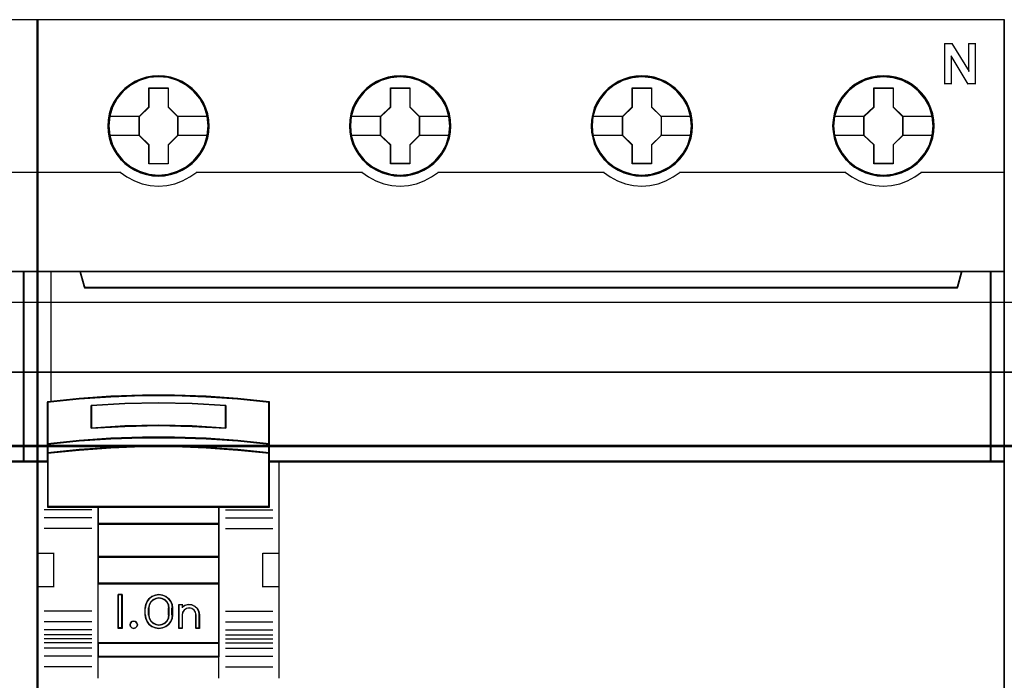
# Model space of a CAD drawing. Header units: millimetres. Extents: x 18084 to 52399, y 38174 to 56392.
# Tile 170 of 250: x 25402 to 25475, y 50946 to 50995. Entities that reach past the tile are written whole.
import ezdxf

# ---------------------------------------------------------------- set-up
doc = ezdxf.new("R2010")
doc.units = ezdxf.units.MM
doc.header["$LTSCALE"] = 100
for name, color, linetype in [('30', 7, 'Continuous'), ('45', 7, 'Continuous'), ('50', 7, 'Continuous')]:
    doc.layers.add(name, color=color, linetype=linetype)

msp = doc.modelspace()

# ---------------------------------------------------------------- linework, layer by layer
for p, q in [((25403.105, 50994.863), (25403.105, 50914.863)), ((25403.105, 50914.863), (25403.105, 50994.863))]:
    msp.add_line(p, q)
at = {"layer": '30', "color": 139}
for points in [[(25598.441, 50968.595), (25163.131, 50968.595), (25598.441, 50968.595)], [(25163.131, 50963.111), (25598.441, 50963.111), (25163.131, 50963.111)]]:
    msp.add_lwpolyline(points, close=True, dxfattribs=at)
at = {"layer": '30', "color": 7}
msp.add_lwpolyline([(25163.131, 50963.044), (25598.441, 50963.044), (25598.441, 50963.23), (25598.441, 50965.432), (25598.441, 50968.595), (25598.257, 50968.595), (25163.315, 50968.595), (25163.131, 50968.595), (25163.131, 50965.432), (25163.131, 50963.23), (25163.131, 50963.044)], close=True, dxfattribs=at)
msp.add_lwpolyline([(25163.131, 50963.044), (25598.441, 50963.044), (25598.441, 50963.23), (25598.441, 50965.432), (25598.441, 50968.595), (25598.257, 50968.595), (25163.315, 50968.595), (25163.131, 50968.595), (25163.131, 50965.432), (25163.131, 50963.23), (25163.131, 50963.044)], close=True, dxfattribs=at)
msp.add_lwpolyline([(25163.131, 50963.044), (25598.441, 50963.044), (25598.441, 50963.23), (25598.441, 50965.432), (25598.441, 50968.595), (25598.257, 50968.595), (25163.315, 50968.595), (25163.131, 50968.595), (25163.131, 50965.432), (25163.131, 50963.23), (25163.131, 50963.044)], close=True, dxfattribs=at)
at = {"layer": '30', "color": 59}
for points in [[(25163.131, 50963.044), (25598.441, 50963.044), (25598.441, 50963.23), (25598.441, 50965.432), (25598.441, 50968.595), (25598.257, 50968.595), (25163.315, 50968.595), (25163.131, 50968.595), (25163.131, 50965.432), (25163.131, 50963.23), (25163.131, 50963.044)], [(25163.163, 50963.076), (25598.406, 50963.076), (25598.406, 50963.26), (25598.406, 50965.436), (25598.406, 50968.563), (25598.222, 50968.563), (25163.347, 50968.563), (25163.163, 50968.563), (25163.163, 50965.436), (25163.163, 50963.26), (25163.163, 50963.076)]]:
    msp.add_lwpolyline(points, close=True, dxfattribs=at)
at = {"layer": '30', "color": 7}
msp.add_lwpolyline([(25598.441, 50963.111), (25163.131, 50963.111)], dxfattribs=at)
msp.add_lwpolyline([(25598.441, 50963.111), (25163.131, 50963.111)], dxfattribs=at)
msp.add_lwpolyline([(25598.441, 50963.111), (25163.131, 50963.111)], dxfattribs=at)
at = {"layer": '30', "color": 59}
msp.add_lwpolyline([(25598.441, 50963.111), (25163.131, 50963.111)], dxfattribs=at)
at = {"layer": '45', "color": 7}
for points in [[(25403.105, 50994.863), (25331.029, 50994.863), (25331.029, 50912.795), (25403.105, 50912.795), (25403.105, 50994.863)], [(25475.182, 50994.863), (25403.105, 50994.863), (25403.105, 50912.795), (25475.182, 50912.795), (25475.182, 50994.863)], [(25415.905, 50986.937), (25415.882, 50987.385), (25415.809, 50987.838), (25415.658, 50988.264), (25415.479, 50988.679), (25415.243, 50989.067), (25414.963, 50989.415), (25414.633, 50989.736), (25414.269, 50990.013), (25413.899, 50990.256), (25413.468, 50990.439), (25413.036, 50990.566), (25412.582, 50990.649), (25412.129, 50990.676), (25411.675, 50990.649), (25411.232, 50990.566), (25410.784, 50990.439), (25410.37, 50990.256), (25409.983, 50990.013), (25409.624, 50989.736), (25409.288, 50989.415), (25409.025, 50989.067), (25408.784, 50988.679), (25408.582, 50988.264), (25408.465, 50987.838), (25408.375, 50987.385), (25408.347, 50986.937), (25408.375, 50986.488), (25408.465, 50986.051), (25408.582, 50985.62), (25408.784, 50985.21), (25409.025, 50984.818), (25409.288, 50984.458), (25409.624, 50984.143), (25409.983, 50983.866), (25410.37, 50983.634), (25410.784, 50983.451), (25411.232, 50983.313), (25411.675, 50983.224), (25412.129, 50983.202), (25412.582, 50983.224), (25413.036, 50983.313), (25413.468, 50983.451), (25413.899, 50983.634), (25414.269, 50983.866), (25414.633, 50984.143), (25414.963, 50984.458), (25415.243, 50984.818), (25415.479, 50985.21), (25415.658, 50985.62), (25415.809, 50986.051), (25415.882, 50986.488), (25415.905, 50986.937)], [(25415.905, 50986.937), (25415.882, 50987.385), (25415.809, 50987.838), (25415.658, 50988.264), (25415.479, 50988.679), (25415.243, 50989.067), (25414.963, 50989.415), (25414.633, 50989.736), (25414.269, 50990.013), (25413.899, 50990.256), (25413.468, 50990.439), (25413.036, 50990.566), (25412.582, 50990.649), (25412.129, 50990.676), (25411.675, 50990.649), (25411.232, 50990.566), (25410.784, 50990.439), (25410.37, 50990.256), (25409.983, 50990.013), (25409.624, 50989.736), (25409.288, 50989.415), (25409.025, 50989.067), (25408.784, 50988.679), (25408.582, 50988.264), (25408.465, 50987.838), (25408.375, 50987.385), (25408.347, 50986.937), (25408.375, 50986.488), (25408.465, 50986.051), (25408.582, 50985.62), (25408.784, 50985.21), (25409.025, 50984.818), (25409.288, 50984.458), (25409.624, 50984.143), (25409.983, 50983.866), (25410.37, 50983.634), (25410.784, 50983.451), (25411.232, 50983.313), (25411.675, 50983.224), (25412.129, 50983.202), (25412.582, 50983.224), (25413.036, 50983.313), (25413.468, 50983.451), (25413.899, 50983.634), (25414.269, 50983.866), (25414.633, 50984.143), (25414.963, 50984.458), (25415.243, 50984.818), (25415.479, 50985.21), (25415.658, 50985.62), (25415.809, 50986.051), (25415.882, 50986.488), (25415.905, 50986.937)], [(25433.921, 50986.937), (25433.893, 50987.385), (25433.826, 50987.838), (25433.669, 50988.264), (25433.49, 50988.679), (25433.254, 50989.072), (25432.974, 50989.415), (25432.644, 50989.736), (25432.279, 50990.013), (25431.909, 50990.256), (25431.478, 50990.439), (25431.052, 50990.566), (25430.593, 50990.649), (25430.139, 50990.676), (25429.685, 50990.649), (25429.242, 50990.566), (25428.794, 50990.439), (25428.385, 50990.256), (25427.993, 50990.013), (25427.634, 50989.736), (25427.303, 50989.415), (25427.04, 50989.072), (25426.793, 50988.679), (25426.597, 50988.264), (25426.474, 50987.838), (25426.384, 50987.385), (25426.356, 50986.937), (25426.384, 50986.488), (25426.474, 50986.051), (25426.597, 50985.625), (25426.793, 50985.21), (25427.04, 50984.818), (25427.303, 50984.458), (25427.634, 50984.143), (25427.993, 50983.866), (25428.385, 50983.634), (25428.794, 50983.451), (25429.242, 50983.313), (25429.685, 50983.224), (25430.139, 50983.202), (25430.593, 50983.224), (25431.052, 50983.313), (25431.478, 50983.451), (25431.909, 50983.634), (25432.279, 50983.866), (25432.644, 50984.143), (25432.974, 50984.458), (25433.254, 50984.818), (25433.49, 50985.21), (25433.669, 50985.625), (25433.826, 50986.051), (25433.893, 50986.488), (25433.921, 50986.937)], [(25433.921, 50986.937), (25433.893, 50987.385), (25433.826, 50987.838), (25433.669, 50988.264), (25433.49, 50988.679), (25433.254, 50989.072), (25432.974, 50989.415), (25432.644, 50989.736), (25432.279, 50990.013), (25431.909, 50990.256), (25431.478, 50990.439), (25431.052, 50990.566), (25430.593, 50990.649), (25430.139, 50990.676), (25429.685, 50990.649), (25429.242, 50990.566), (25428.794, 50990.439), (25428.385, 50990.256), (25427.993, 50990.013), (25427.634, 50989.736), (25427.303, 50989.415), (25427.04, 50989.072), (25426.793, 50988.679), (25426.597, 50988.264), (25426.474, 50987.838), (25426.384, 50987.385), (25426.356, 50986.937), (25426.384, 50986.488), (25426.474, 50986.051), (25426.597, 50985.625), (25426.793, 50985.21), (25427.04, 50984.818), (25427.303, 50984.458), (25427.634, 50984.143), (25427.993, 50983.866), (25428.385, 50983.634), (25428.794, 50983.451), (25429.242, 50983.313), (25429.685, 50983.224), (25430.139, 50983.202), (25430.593, 50983.224), (25431.052, 50983.313), (25431.478, 50983.451), (25431.909, 50983.634), (25432.279, 50983.866), (25432.644, 50984.143), (25432.974, 50984.458), (25433.254, 50984.818), (25433.49, 50985.21), (25433.669, 50985.625), (25433.826, 50986.051), (25433.893, 50986.488), (25433.921, 50986.937)], [(25433.899, 50986.937), (25433.871, 50987.382), (25433.804, 50987.834), (25433.648, 50988.257), (25433.47, 50988.67), (25433.236, 50989.061), (25432.957, 50989.402), (25432.629, 50989.721), (25432.267, 50989.996), (25431.899, 50990.238), (25431.47, 50990.42), (25431.047, 50990.547), (25430.59, 50990.629), (25430.139, 50990.657), (25429.688, 50990.629), (25429.247, 50990.547), (25428.802, 50990.42), (25428.395, 50990.238), (25428.005, 50989.996), (25427.649, 50989.721), (25427.32, 50989.402), (25427.058, 50989.061), (25426.813, 50988.67), (25426.618, 50988.257), (25426.496, 50987.834), (25426.406, 50987.382), (25426.379, 50986.937), (25426.406, 50986.491), (25426.496, 50986.056), (25426.618, 50985.632), (25426.813, 50985.22), (25427.058, 50984.829), (25427.32, 50984.471), (25427.649, 50984.158), (25428.005, 50983.882), (25428.395, 50983.651), (25428.802, 50983.47), (25429.247, 50983.332), (25429.688, 50983.244), (25430.139, 50983.222), (25430.59, 50983.244), (25431.047, 50983.332), (25431.47, 50983.47), (25431.899, 50983.651), (25432.267, 50983.882), (25432.629, 50984.158), (25432.957, 50984.471), (25433.236, 50984.829), (25433.47, 50985.22), (25433.648, 50985.632), (25433.804, 50986.056), (25433.871, 50986.491), (25433.899, 50986.937)], [(25451.93, 50986.937), (25451.908, 50987.385), (25451.835, 50987.838), (25451.678, 50988.264), (25451.499, 50988.679), (25451.264, 50989.072), (25450.984, 50989.415), (25450.659, 50989.736), (25450.295, 50990.013), (25449.919, 50990.256), (25449.494, 50990.439), (25449.062, 50990.566), (25448.609, 50990.649), (25448.155, 50990.676), (25447.701, 50990.649), (25447.258, 50990.566), (25446.81, 50990.439), (25446.396, 50990.256), (25446.009, 50990.013), (25445.651, 50989.736), (25445.315, 50989.415), (25445.051, 50989.072), (25444.805, 50988.679), (25444.609, 50988.264), (25444.491, 50987.838), (25444.402, 50987.385), (25444.368, 50986.937), (25444.402, 50986.488), (25444.491, 50986.051), (25444.609, 50985.625), (25444.805, 50985.21), (25445.051, 50984.818), (25445.315, 50984.458), (25445.651, 50984.143), (25446.009, 50983.866), (25446.396, 50983.634), (25446.81, 50983.451), (25447.258, 50983.313), (25447.701, 50983.224), (25448.155, 50983.202), (25448.609, 50983.224), (25449.062, 50983.313), (25449.494, 50983.451), (25449.919, 50983.634), (25450.295, 50983.866), (25450.659, 50984.143), (25450.984, 50984.458), (25451.264, 50984.818), (25451.499, 50985.21), (25451.678, 50985.625), (25451.835, 50986.051), (25451.908, 50986.488), (25451.93, 50986.937)], [(25451.93, 50986.937), (25451.908, 50987.385), (25451.835, 50987.838), (25451.678, 50988.264), (25451.499, 50988.679), (25451.264, 50989.072), (25450.984, 50989.415), (25450.659, 50989.736), (25450.295, 50990.013), (25449.919, 50990.256), (25449.494, 50990.439), (25449.062, 50990.566), (25448.609, 50990.649), (25448.155, 50990.676), (25447.701, 50990.649), (25447.258, 50990.566), (25446.81, 50990.439), (25446.396, 50990.256), (25446.009, 50990.013), (25445.651, 50989.736), (25445.315, 50989.415), (25445.051, 50989.072), (25444.805, 50988.679), (25444.609, 50988.264), (25444.491, 50987.838), (25444.402, 50987.385), (25444.368, 50986.937), (25444.402, 50986.488), (25444.491, 50986.051), (25444.609, 50985.625), (25444.805, 50985.21), (25445.051, 50984.818), (25445.315, 50984.458), (25445.651, 50984.143), (25446.009, 50983.866), (25446.396, 50983.634), (25446.81, 50983.451), (25447.258, 50983.313), (25447.701, 50983.224), (25448.155, 50983.202), (25448.609, 50983.224), (25449.062, 50983.313), (25449.494, 50983.451), (25449.919, 50983.634), (25450.295, 50983.866), (25450.659, 50984.143), (25450.984, 50984.458), (25451.264, 50984.818), (25451.499, 50985.21), (25451.678, 50985.625), (25451.835, 50986.051), (25451.908, 50986.488), (25451.93, 50986.937)], [(25451.911, 50986.937), (25451.888, 50987.382), (25451.816, 50987.834), (25451.66, 50988.257), (25451.481, 50988.67), (25451.247, 50989.061), (25450.969, 50989.402), (25450.646, 50989.721), (25450.283, 50989.996), (25449.91, 50990.238), (25449.487, 50990.42), (25449.057, 50990.547), (25448.606, 50990.629), (25448.155, 50990.657), (25447.703, 50990.629), (25447.263, 50990.547), (25446.817, 50990.42), (25446.405, 50990.238), (25446.021, 50989.996), (25445.664, 50989.721), (25445.33, 50989.402), (25445.068, 50989.061), (25444.822, 50988.67), (25444.627, 50988.257), (25444.51, 50987.834), (25444.421, 50987.382), (25444.388, 50986.937), (25444.421, 50986.491), (25444.51, 50986.056), (25444.627, 50985.632), (25444.822, 50985.22), (25445.068, 50984.829), (25445.33, 50984.471), (25445.664, 50984.158), (25446.021, 50983.882), (25446.405, 50983.651), (25446.817, 50983.47), (25447.263, 50983.332), (25447.703, 50983.244), (25448.155, 50983.222), (25448.606, 50983.244), (25449.057, 50983.332), (25449.487, 50983.47), (25449.91, 50983.651), (25450.283, 50983.882), (25450.646, 50984.158), (25450.969, 50984.471), (25451.247, 50984.829), (25451.481, 50985.22), (25451.66, 50985.632), (25451.816, 50986.056), (25451.888, 50986.491), (25451.911, 50986.937)], [(25469.942, 50986.943), (25469.914, 50987.391), (25469.847, 50987.845), (25469.69, 50988.271), (25469.511, 50988.686), (25469.275, 50989.079), (25468.995, 50989.422), (25468.664, 50989.743), (25468.3, 50990.02), (25467.93, 50990.263), (25467.499, 50990.446), (25467.073, 50990.573), (25466.613, 50990.656), (25466.16, 50990.684), (25465.706, 50990.656), (25465.263, 50990.573), (25464.815, 50990.446), (25464.406, 50990.263), (25464.013, 50990.02), (25463.655, 50989.743), (25463.324, 50989.422), (25463.061, 50989.079), (25462.814, 50988.686), (25462.618, 50988.271), (25462.495, 50987.845), (25462.405, 50987.391), (25462.377, 50986.943), (25462.405, 50986.495), (25462.495, 50986.057), (25462.618, 50985.631), (25462.814, 50985.216), (25463.061, 50984.823), (25463.324, 50984.463), (25463.655, 50984.148), (25464.013, 50983.871), (25464.406, 50983.639), (25464.815, 50983.456), (25465.263, 50983.318), (25465.706, 50983.229), (25466.16, 50983.207), (25466.613, 50983.229), (25467.073, 50983.318), (25467.499, 50983.456), (25467.93, 50983.639), (25468.3, 50983.871), (25468.664, 50984.148), (25468.995, 50984.463), (25469.275, 50984.823), (25469.511, 50985.216), (25469.69, 50985.631), (25469.847, 50986.057), (25469.914, 50986.495), (25469.942, 50986.943)], [(25469.942, 50986.943), (25469.914, 50987.391), (25469.847, 50987.845), (25469.69, 50988.271), (25469.511, 50988.686), (25469.275, 50989.079), (25468.995, 50989.422), (25468.664, 50989.743), (25468.3, 50990.02), (25467.93, 50990.263), (25467.499, 50990.446), (25467.073, 50990.573), (25466.613, 50990.656), (25466.16, 50990.684), (25465.706, 50990.656), (25465.263, 50990.573), (25464.815, 50990.446), (25464.406, 50990.263), (25464.013, 50990.02), (25463.655, 50989.743), (25463.324, 50989.422), (25463.061, 50989.079), (25462.814, 50988.686), (25462.618, 50988.271), (25462.495, 50987.845), (25462.405, 50987.391), (25462.377, 50986.943), (25462.405, 50986.495), (25462.495, 50986.057), (25462.618, 50985.631), (25462.814, 50985.216), (25463.061, 50984.823), (25463.324, 50984.463), (25463.655, 50984.148), (25464.013, 50983.871), (25464.406, 50983.639), (25464.815, 50983.456), (25465.263, 50983.318), (25465.706, 50983.229), (25466.16, 50983.207), (25466.613, 50983.229), (25467.073, 50983.318), (25467.499, 50983.456), (25467.93, 50983.639), (25468.3, 50983.871), (25468.664, 50984.148), (25468.995, 50984.463), (25469.275, 50984.823), (25469.511, 50985.216), (25469.69, 50985.631), (25469.847, 50986.057), (25469.914, 50986.495), (25469.942, 50986.943)], [(25469.92, 50986.943), (25469.892, 50987.388), (25469.825, 50987.839), (25469.669, 50988.263), (25469.491, 50988.676), (25469.257, 50989.066), (25468.978, 50989.407), (25468.65, 50989.726), (25468.288, 50990.001), (25467.92, 50990.243), (25467.491, 50990.425), (25467.068, 50990.552), (25466.611, 50990.634), (25466.16, 50990.662), (25465.708, 50990.634), (25465.268, 50990.552), (25464.823, 50990.425), (25464.416, 50990.243), (25464.026, 50990.001), (25463.67, 50989.726), (25463.341, 50989.407), (25463.079, 50989.066), (25462.834, 50988.676), (25462.639, 50988.263), (25462.516, 50987.839), (25462.427, 50987.388), (25462.4, 50986.943), (25462.427, 50986.497), (25462.516, 50986.063), (25462.639, 50985.639), (25462.834, 50985.226), (25463.079, 50984.836), (25463.341, 50984.478), (25463.67, 50984.165), (25464.026, 50983.89), (25464.416, 50983.659), (25464.823, 50983.477), (25465.268, 50983.34), (25465.708, 50983.252), (25466.16, 50983.23), (25466.611, 50983.252), (25467.068, 50983.34), (25467.491, 50983.477), (25467.92, 50983.659), (25468.288, 50983.89), (25468.65, 50984.165), (25468.978, 50984.478), (25469.257, 50984.836), (25469.491, 50985.226), (25469.669, 50985.639), (25469.825, 50986.063), (25469.892, 50986.497), (25469.92, 50986.943)], [(25411.415, 50989.776), (25412.858, 50989.776), (25412.858, 50988.356), (25413.577, 50987.652), (25413.577, 50986.232), (25412.858, 50985.517), (25412.858, 50984.108), (25411.415, 50984.108), (25411.415, 50985.517), (25410.68, 50986.232), (25410.68, 50987.652), (25411.415, 50988.356), (25411.415, 50989.776)], [(25411.415, 50989.776), (25412.858, 50989.776), (25412.858, 50989.776), (25412.858, 50988.356), (25412.858, 50988.356), (25413.577, 50987.652), (25413.577, 50987.652), (25413.577, 50986.232), (25413.577, 50986.232), (25412.858, 50985.517), (25412.858, 50985.517), (25412.858, 50984.108), (25412.858, 50984.108), (25411.415, 50984.108), (25411.415, 50984.108), (25411.415, 50985.517), (25411.415, 50985.517), (25410.68, 50986.232), (25410.68, 50986.232), (25410.68, 50987.652), (25410.68, 50987.652), (25411.415, 50988.356), (25411.415, 50988.356), (25411.415, 50989.776), (25411.415, 50989.776)], [(25411.426, 50989.753), (25412.847, 50989.753), (25412.847, 50988.345), (25413.554, 50987.646), (25413.554, 50986.238), (25412.847, 50985.528), (25412.847, 50984.13), (25411.426, 50984.13), (25411.426, 50985.528), (25410.702, 50986.238), (25410.702, 50987.646), (25411.426, 50988.345), (25411.426, 50989.753)], [(25429.431, 50989.776), (25430.869, 50989.776), (25430.869, 50988.356), (25431.588, 50987.658), (25431.588, 50986.233), (25430.869, 50985.518), (25430.869, 50984.115), (25429.431, 50984.115), (25429.431, 50985.518), (25428.689, 50986.233), (25428.689, 50987.658), (25429.431, 50988.356), (25429.431, 50989.776)], [(25429.431, 50989.776), (25430.869, 50989.776), (25430.869, 50989.776), (25430.869, 50988.356), (25430.869, 50988.356), (25431.588, 50987.658), (25431.588, 50987.658), (25431.588, 50986.233), (25431.588, 50986.233), (25430.869, 50985.518), (25430.869, 50985.518), (25430.869, 50984.115), (25430.869, 50984.115), (25429.431, 50984.115), (25429.431, 50984.115), (25429.431, 50985.518), (25429.431, 50985.518), (25428.689, 50986.233), (25428.689, 50986.233), (25428.689, 50987.658), (25428.689, 50987.658), (25429.431, 50988.356), (25429.431, 50988.356), (25429.431, 50989.776), (25429.431, 50989.776)], [(25429.442, 50989.753), (25430.858, 50989.753), (25430.858, 50988.345), (25431.566, 50987.651), (25431.566, 50986.237), (25430.858, 50985.527), (25430.858, 50984.135), (25429.442, 50984.135), (25429.442, 50985.527), (25428.711, 50986.237), (25428.711, 50987.651), (25429.442, 50988.345), (25429.442, 50989.753)], [(25447.441, 50989.776), (25448.884, 50989.776), (25448.884, 50988.356), (25449.603, 50987.658), (25449.603, 50986.233), (25448.884, 50985.518), (25448.884, 50984.115), (25447.441, 50984.115), (25447.441, 50985.518), (25446.706, 50986.233), (25446.706, 50987.658), (25447.441, 50988.356), (25447.441, 50989.776)], [(25447.441, 50989.776), (25448.884, 50989.776), (25448.884, 50989.776), (25448.884, 50988.356), (25448.884, 50988.356), (25449.603, 50987.658), (25449.603, 50987.658), (25449.603, 50986.233), (25449.603, 50986.233), (25448.884, 50985.518), (25448.884, 50985.518), (25448.884, 50984.115), (25448.884, 50984.115), (25447.441, 50984.115), (25447.441, 50984.115), (25447.441, 50985.518), (25447.441, 50985.518), (25446.706, 50986.233), (25446.706, 50986.233), (25446.706, 50987.658), (25446.706, 50987.658), (25447.441, 50988.356), (25447.441, 50988.356), (25447.441, 50989.776), (25447.441, 50989.776)], [(25447.453, 50989.753), (25448.875, 50989.753), (25448.875, 50988.345), (25449.583, 50987.651), (25449.583, 50986.237), (25448.875, 50985.527), (25448.875, 50984.135), (25447.453, 50984.135), (25447.453, 50985.527), (25446.728, 50986.237), (25446.728, 50987.651), (25447.453, 50988.345), (25447.453, 50989.753)], [(25465.452, 50989.781), (25466.89, 50989.781), (25466.89, 50988.361), (25467.609, 50987.663), (25467.609, 50986.238), (25466.89, 50985.523), (25466.89, 50984.12), (25465.452, 50984.12), (25465.452, 50985.523), (25464.71, 50986.238), (25464.71, 50987.663), (25465.452, 50988.361), (25465.452, 50989.781)], [(25465.452, 50989.781), (25466.89, 50989.781), (25466.89, 50989.781), (25466.89, 50988.361), (25466.89, 50988.361), (25467.609, 50987.663), (25467.609, 50987.663), (25467.609, 50986.238), (25467.609, 50986.238), (25466.89, 50985.523), (25466.89, 50985.523), (25466.89, 50984.12), (25466.89, 50984.12), (25465.452, 50984.12), (25465.452, 50984.12), (25465.452, 50985.523), (25465.452, 50985.523), (25464.71, 50986.238), (25464.71, 50986.238), (25464.71, 50987.663), (25464.71, 50987.663), (25465.452, 50988.361), (25465.452, 50988.361), (25465.452, 50989.781), (25465.452, 50989.781)], [(25465.463, 50989.758), (25466.879, 50989.758), (25466.879, 50988.35), (25467.587, 50987.656), (25467.587, 50986.242), (25466.879, 50985.532), (25466.879, 50984.14), (25465.463, 50984.14), (25465.463, 50985.532), (25464.732, 50986.242), (25464.732, 50987.656), (25465.463, 50988.35), (25465.463, 50989.758)], [(25399.607, 50974.904), (25334.528, 50974.904), (25334.205, 50976.09), (25331.029, 50976.09), (25331.029, 50961.911), (25331.775, 50961.911), (25331.775, 50962.54), (25331.775, 50963.213), (25331.775, 50966.358), (25334.133, 50966.595), (25336.49, 50966.761), (25338.853, 50966.844), (25341.221, 50966.844), (25343.584, 50966.761), (25345.941, 50966.595), (25348.298, 50966.358), (25348.298, 50963.213), (25348.298, 50962.54), (25348.298, 50961.911), (25349.045, 50961.911), (25402.109, 50961.911), (25402.109, 50976.09), (25399.93, 50976.09), (25399.607, 50974.904)], [(25402.062, 50976.09), (25402.062, 50961.911), (25403.105, 50961.911), (25403.105, 50976.09), (25402.062, 50976.09)], [(25471.683, 50974.904), (25406.605, 50974.904), (25406.282, 50976.09), (25403.105, 50976.09), (25403.105, 50961.911), (25403.852, 50961.911), (25403.852, 50962.54), (25403.852, 50963.213), (25403.852, 50966.358), (25406.209, 50966.595), (25408.566, 50966.761), (25410.929, 50966.844), (25413.298, 50966.844), (25415.66, 50966.761), (25418.018, 50966.595), (25420.375, 50966.358), (25420.375, 50963.213), (25420.375, 50962.54), (25420.375, 50961.911), (25421.122, 50961.911), (25474.185, 50961.911), (25474.185, 50976.09), (25472.006, 50976.09), (25471.683, 50974.904)], [(25406.603, 50974.864), (25471.686, 50974.864), (25472.009, 50976.09), (25406.28, 50976.09), (25406.603, 50974.864)], [(25474.138, 50976.09), (25474.138, 50961.911), (25475.182, 50961.911), (25475.182, 50976.09), (25474.138, 50976.09)], [(25414.645, 50964.548), (25417.157, 50964.412), (25417.157, 50966.11), (25414.645, 50966.246), (25412.122, 50966.291), (25409.616, 50966.246), (25407.105, 50966.11), (25407.105, 50964.412), (25409.616, 50964.548), (25412.122, 50964.604), (25414.645, 50964.548)], [(25418.049, 50963.492), (25415.687, 50963.663), (25413.319, 50963.738), (25410.945, 50963.738), (25408.577, 50963.663), (25406.215, 50963.492), (25403.853, 50963.235), (25403.853, 50962.539), (25406.215, 50962.784), (25408.577, 50962.956), (25410.945, 50963.041), (25413.319, 50963.041), (25415.687, 50962.956), (25418.049, 50962.784), (25420.411, 50962.539), (25420.411, 50963.235), (25418.049, 50963.492)], [(25418.033, 50963.48), (25415.676, 50963.646), (25413.314, 50963.718), (25410.947, 50963.718), (25408.585, 50963.646), (25406.229, 50963.48), (25403.873, 50963.232), (25403.873, 50962.559), (25406.229, 50962.796), (25408.585, 50962.962), (25410.947, 50963.044), (25413.314, 50963.044), (25415.676, 50962.962), (25418.033, 50962.796), (25420.389, 50962.559), (25420.389, 50963.232), (25418.033, 50963.48)], [(25418.033, 50963.48), (25415.676, 50963.646), (25413.314, 50963.718), (25410.947, 50963.718), (25408.585, 50963.646), (25406.229, 50963.48), (25403.873, 50963.232), (25403.873, 50962.559), (25406.229, 50962.796), (25408.585, 50962.962), (25410.947, 50963.044), (25413.314, 50963.044), (25415.676, 50962.962), (25418.033, 50962.796), (25420.389, 50962.559), (25420.389, 50963.232), (25418.033, 50963.48)], [(25407.617, 50958.529), (25416.647, 50958.529), (25420.411, 50958.529), (25420.411, 50961.945), (25420.411, 50962.579), (25418.049, 50962.818), (25415.687, 50962.984), (25413.319, 50963.068), (25410.945, 50963.068), (25408.577, 50962.984), (25406.215, 50962.818), (25403.853, 50962.579), (25403.853, 50961.945), (25403.853, 50958.529), (25407.617, 50958.529)], [(25407.627, 50958.549), (25416.634, 50958.549), (25420.389, 50958.549), (25420.389, 50961.933), (25420.389, 50962.561), (25418.033, 50962.798), (25415.676, 50962.963), (25413.314, 50963.045), (25410.947, 50963.045), (25408.585, 50962.963), (25406.229, 50962.798), (25403.873, 50962.561), (25403.873, 50961.933), (25403.873, 50958.549), (25407.627, 50958.549)], [(25416.657, 50958.574), (25407.604, 50958.574), (25407.604, 50957.263), (25416.657, 50957.263), (25416.657, 50958.574)], [(25416.635, 50958.551), (25407.627, 50958.551), (25407.627, 50957.286), (25416.635, 50957.286), (25416.635, 50958.551)], [(25416.657, 50957.308), (25407.604, 50957.308), (25407.604, 50954.794), (25416.657, 50954.794), (25416.657, 50957.308)], [(25416.635, 50957.288), (25407.627, 50957.288), (25407.627, 50954.817), (25416.635, 50954.817), (25416.635, 50957.288)], [(25416.657, 50954.839), (25407.604, 50954.839), (25407.604, 50952.819), (25416.657, 50952.819), (25416.657, 50954.839)], [(25416.635, 50954.817), (25407.627, 50954.817), (25407.627, 50952.841), (25416.635, 50952.841), (25416.635, 50954.817)], [(25407.604, 50948.375), (25416.657, 50948.375), (25416.657, 50952.866), (25407.604, 50952.866), (25407.604, 50948.375)], [(25409.428, 50952.003), (25409.428, 50949.486), (25409.132, 50949.486), (25409.132, 50952.003), (25409.428, 50952.003)], [(25411.274, 50951.498), (25411.445, 50951.711), (25411.644, 50951.874), (25411.9, 50951.969), (25412.157, 50952.003), (25412.424, 50951.969), (25412.669, 50951.874), (25412.88, 50951.711), (25413.051, 50951.498), (25413.147, 50951.257), (25413.182, 50950.994), (25413.182, 50950.495), (25413.147, 50950.232), (25413.051, 50949.991), (25412.88, 50949.778), (25412.669, 50949.621), (25412.424, 50949.52), (25412.157, 50949.486), (25411.9, 50949.52), (25411.644, 50949.621), (25411.445, 50949.778), (25411.274, 50949.991), (25411.177, 50950.232), (25411.137, 50950.495), (25411.137, 50950.994), (25411.177, 50951.257), (25411.274, 50951.498)], [(25411.536, 50951.451), (25411.426, 50951.237), (25411.381, 50950.995), (25411.381, 50950.494), (25411.426, 50950.258), (25411.536, 50950.05), (25411.708, 50949.881), (25411.92, 50949.774), (25412.156, 50949.735), (25412.403, 50949.774), (25412.615, 50949.881), (25412.787, 50950.05), (25412.896, 50950.258), (25412.931, 50950.494), (25412.931, 50950.995), (25412.896, 50951.237), (25412.787, 50951.451), (25412.615, 50951.619), (25412.403, 50951.721), (25412.156, 50951.754), (25411.92, 50951.721), (25411.708, 50951.619), (25411.536, 50951.451)], [(25413.641, 50949.486), (25413.641, 50951.258), (25413.9, 50951.258), (25413.9, 50951.072), (25414.106, 50951.207), (25414.353, 50951.258), (25414.612, 50951.241), (25414.836, 50951.134), (25415.031, 50950.965), (25415.146, 50950.75), (25415.192, 50950.502), (25415.192, 50949.486), (25414.933, 50949.486), (25414.933, 50950.502), (25414.887, 50950.7), (25414.784, 50950.858), (25414.612, 50950.976), (25414.416, 50951.004), (25414.21, 50950.976), (25414.049, 50950.858), (25413.934, 50950.7), (25413.9, 50950.502), (25413.9, 50949.486), (25413.641, 50949.486)], [(25410.523, 50949.889), (25410.553, 50949.757), (25410.523, 50949.619), (25410.419, 50949.522), (25410.279, 50949.486), (25410.145, 50949.522), (25410.054, 50949.619), (25410.012, 50949.757), (25410.054, 50949.889), (25410.145, 50949.991), (25410.279, 50950.027), (25410.419, 50949.991), (25410.523, 50949.889)], [(25416.657, 50948.422), (25407.604, 50948.422), (25407.604, 50947.38), (25416.657, 50947.38), (25416.657, 50948.422)], [(25416.635, 50948.4), (25407.627, 50948.4), (25407.627, 50947.402), (25416.635, 50947.402), (25416.635, 50948.4)]]:
    msp.add_lwpolyline(points, close=True, dxfattribs=at)
at = {"layer": '45', "color": 139}
for points in [[(25403.105, 50994.863), (25331.029, 50994.863), (25331.029, 50912.795), (25403.105, 50912.795), (25403.105, 50994.863)], [(25475.182, 50994.863), (25403.105, 50994.863), (25403.105, 50912.795), (25475.182, 50912.795), (25475.182, 50994.863)], [(25415.837, 50986.943), (25415.765, 50987.663), (25415.557, 50988.343), (25415.21, 50988.98), (25414.75, 50989.533), (25414.19, 50989.987), (25413.546, 50990.325), (25412.851, 50990.541), (25412.128, 50990.607), (25411.405, 50990.541), (25410.716, 50990.325), (25410.072, 50989.987), (25409.506, 50989.533), (25409.046, 50988.98), (25408.704, 50988.343), (25408.491, 50987.663), (25408.424, 50986.943), (25408.491, 50986.229), (25408.704, 50985.537), (25409.046, 50984.912), (25409.506, 50984.353), (25410.072, 50983.899), (25410.716, 50983.561), (25411.405, 50983.351), (25412.128, 50983.279), (25412.851, 50983.351), (25413.546, 50983.561), (25414.19, 50983.899), (25414.75, 50984.353), (25415.21, 50984.912), (25415.557, 50985.537), (25415.765, 50986.229), (25415.837, 50986.943)], [(25433.849, 50986.936), (25433.776, 50987.655), (25433.569, 50988.341), (25433.227, 50988.972), (25432.762, 50989.531), (25432.201, 50989.985), (25431.562, 50990.323), (25430.862, 50990.533), (25430.139, 50990.6), (25429.416, 50990.533), (25428.721, 50990.323), (25428.082, 50989.985), (25427.521, 50989.531), (25427.056, 50988.972), (25426.709, 50988.341), (25426.501, 50987.655), (25426.428, 50986.936), (25426.501, 50986.222), (25426.709, 50985.535), (25427.056, 50984.904), (25427.521, 50984.351), (25428.082, 50983.897), (25428.721, 50983.56), (25429.416, 50983.344), (25430.139, 50983.272), (25430.862, 50983.344), (25431.562, 50983.56), (25432.201, 50983.897), (25432.762, 50984.351), (25433.227, 50984.904), (25433.569, 50985.535), (25433.776, 50986.222), (25433.849, 50986.936)], [(25433.849, 50986.943), (25433.771, 50987.663), (25433.563, 50988.343), (25433.221, 50988.98), (25432.762, 50989.533), (25432.201, 50989.987), (25431.557, 50990.325), (25430.856, 50990.541), (25430.138, 50990.607), (25429.415, 50990.541), (25428.72, 50990.325), (25428.081, 50989.987), (25427.515, 50989.533), (25427.055, 50988.98), (25426.714, 50988.343), (25426.501, 50987.663), (25426.433, 50986.943), (25426.501, 50986.229), (25426.714, 50985.537), (25427.055, 50984.912), (25427.515, 50984.353), (25428.081, 50983.899), (25428.72, 50983.561), (25429.415, 50983.351), (25430.138, 50983.279), (25430.856, 50983.351), (25431.557, 50983.561), (25432.201, 50983.899), (25432.762, 50984.353), (25433.221, 50984.912), (25433.563, 50985.537), (25433.771, 50986.229), (25433.849, 50986.943)], [(25451.858, 50986.936), (25451.785, 50987.655), (25451.578, 50988.341), (25451.231, 50988.972), (25450.766, 50989.531), (25450.211, 50989.985), (25449.567, 50990.323), (25448.872, 50990.533), (25448.149, 50990.6), (25447.426, 50990.533), (25446.726, 50990.323), (25446.093, 50989.985), (25445.527, 50989.531), (25445.062, 50988.972), (25444.72, 50988.341), (25444.513, 50987.655), (25444.44, 50986.936), (25444.513, 50986.222), (25444.72, 50985.535), (25445.062, 50984.904), (25445.527, 50984.351), (25446.093, 50983.897), (25446.726, 50983.56), (25447.426, 50983.344), (25448.149, 50983.272), (25448.872, 50983.344), (25449.567, 50983.56), (25450.211, 50983.897), (25450.766, 50984.351), (25451.231, 50984.904), (25451.578, 50985.535), (25451.785, 50986.222), (25451.858, 50986.936)], [(25451.853, 50986.943), (25451.781, 50987.663), (25451.573, 50988.343), (25451.231, 50988.98), (25450.772, 50989.533), (25450.206, 50989.987), (25449.567, 50990.325), (25448.866, 50990.541), (25448.144, 50990.607), (25447.421, 50990.541), (25446.731, 50990.325), (25446.087, 50989.987), (25445.527, 50989.533), (25445.067, 50988.98), (25444.725, 50988.343), (25444.512, 50987.663), (25444.445, 50986.943), (25444.512, 50986.229), (25444.725, 50985.537), (25445.067, 50984.912), (25445.527, 50984.353), (25446.087, 50983.899), (25446.731, 50983.561), (25447.421, 50983.351), (25448.144, 50983.279), (25448.866, 50983.351), (25449.567, 50983.561), (25450.206, 50983.899), (25450.772, 50984.353), (25451.231, 50984.912), (25451.573, 50985.537), (25451.781, 50986.229), (25451.853, 50986.943)], [(25469.865, 50986.943), (25469.792, 50987.663), (25469.585, 50988.343), (25469.243, 50988.98), (25468.783, 50989.533), (25468.217, 50989.987), (25467.572, 50990.325), (25466.877, 50990.541), (25466.154, 50990.607), (25465.431, 50990.541), (25464.742, 50990.325), (25464.097, 50989.987), (25463.537, 50989.533), (25463.077, 50988.98), (25462.729, 50988.343), (25462.516, 50987.663), (25462.449, 50986.943), (25462.516, 50986.229), (25462.729, 50985.537), (25463.077, 50984.912), (25463.537, 50984.353), (25464.097, 50983.899), (25464.742, 50983.561), (25465.431, 50983.351), (25466.154, 50983.279), (25466.877, 50983.351), (25467.572, 50983.561), (25468.217, 50983.899), (25468.783, 50984.353), (25469.243, 50984.912), (25469.585, 50985.537), (25469.792, 50986.229), (25469.865, 50986.943)], [(25469.865, 50986.936), (25469.792, 50987.655), (25469.585, 50988.341), (25469.243, 50988.972), (25468.778, 50989.531), (25468.223, 50989.985), (25467.578, 50990.323), (25466.877, 50990.533), (25466.16, 50990.6), (25465.437, 50990.533), (25464.736, 50990.323), (25464.103, 50989.985), (25463.537, 50989.531), (25463.071, 50988.972), (25462.729, 50988.341), (25462.522, 50987.655), (25462.449, 50986.936), (25462.522, 50986.222), (25462.729, 50985.535), (25463.071, 50984.904), (25463.537, 50984.351), (25464.103, 50983.897), (25464.736, 50983.56), (25465.437, 50983.344), (25466.16, 50983.272), (25466.877, 50983.344), (25467.578, 50983.56), (25468.223, 50983.897), (25468.778, 50984.351), (25469.243, 50984.904), (25469.585, 50985.535), (25469.792, 50986.222), (25469.865, 50986.936)], [(25410.553, 50949.757), (25410.523, 50949.889), (25410.419, 50949.991), (25410.279, 50950.027), (25410.145, 50949.991), (25410.054, 50949.889), (25410.012, 50949.757), (25410.054, 50949.619), (25410.145, 50949.522), (25410.279, 50949.486), (25410.419, 50949.522), (25410.523, 50949.619), (25410.553, 50949.757)]]:
    msp.add_lwpolyline(points, close=True, dxfattribs=at)
at = {"layer": '45', "color": 59}
for points in [[(25403.083, 50994.84), (25331.051, 50994.84), (25331.051, 50912.818), (25403.083, 50912.818), (25403.083, 50994.84)], [(25475.159, 50994.84), (25403.127, 50994.84), (25403.127, 50912.818), (25475.159, 50912.818), (25475.159, 50994.84)], [(25415.882, 50986.937), (25415.86, 50987.382), (25415.787, 50987.834), (25415.637, 50988.257), (25415.459, 50988.67), (25415.225, 50989.055), (25414.946, 50989.402), (25414.618, 50989.721), (25414.255, 50989.996), (25413.888, 50990.238), (25413.459, 50990.42), (25413.03, 50990.547), (25412.579, 50990.629), (25412.127, 50990.657), (25411.676, 50990.629), (25411.236, 50990.547), (25410.79, 50990.42), (25410.378, 50990.238), (25409.994, 50989.996), (25409.637, 50989.721), (25409.303, 50989.402), (25409.041, 50989.055), (25408.801, 50988.67), (25408.601, 50988.257), (25408.484, 50987.834), (25408.395, 50987.382), (25408.367, 50986.937), (25408.395, 50986.491), (25408.484, 50986.056), (25408.601, 50985.627), (25408.801, 50985.22), (25409.041, 50984.829), (25409.303, 50984.471), (25409.637, 50984.158), (25409.994, 50983.882), (25410.378, 50983.651), (25410.79, 50983.47), (25411.236, 50983.332), (25411.676, 50983.244), (25412.127, 50983.222), (25412.579, 50983.244), (25413.03, 50983.332), (25413.459, 50983.47), (25413.888, 50983.651), (25414.255, 50983.882), (25414.618, 50984.158), (25414.946, 50984.471), (25415.225, 50984.829), (25415.459, 50985.22), (25415.637, 50985.627), (25415.787, 50986.056), (25415.86, 50986.491), (25415.882, 50986.937)], [(25402.084, 50976.07), (25402.084, 50961.933), (25403.083, 50961.933), (25403.083, 50976.07), (25402.084, 50976.07)], [(25406.603, 50974.864), (25471.686, 50974.864), (25472.009, 50976.09), (25406.28, 50976.09), (25406.603, 50974.864)], [(25474.161, 50976.07), (25474.161, 50961.933), (25475.159, 50961.933), (25475.159, 50976.07), (25474.161, 50976.07)], [(25415.687, 50963.627), (25418.049, 50963.46), (25420.411, 50963.209), (25420.411, 50966.384), (25418.049, 50966.623), (25415.687, 50966.791), (25413.319, 50966.874), (25410.945, 50966.874), (25408.577, 50966.791), (25406.215, 50966.623), (25403.853, 50966.384), (25403.853, 50963.209), (25406.215, 50963.46), (25408.577, 50963.627), (25410.945, 50963.699), (25413.319, 50963.699), (25415.687, 50963.627)], [(25415.676, 50963.644), (25418.033, 50963.479), (25420.389, 50963.231), (25420.389, 50966.368), (25418.033, 50966.604), (25415.676, 50966.769), (25413.314, 50966.852), (25410.947, 50966.852), (25408.585, 50966.769), (25406.229, 50966.604), (25403.873, 50966.368), (25403.873, 50963.231), (25406.229, 50963.479), (25408.585, 50963.644), (25410.947, 50963.715), (25413.314, 50963.715), (25415.676, 50963.644)], [(25417.157, 50966.11), (25417.157, 50964.412), (25414.645, 50964.548), (25412.122, 50964.604), (25409.616, 50964.548), (25407.105, 50964.412), (25407.105, 50966.11), (25409.616, 50966.246), (25412.122, 50966.291), (25414.645, 50966.246), (25417.157, 50966.11)], [(25414.645, 50964.548), (25417.157, 50964.412), (25417.157, 50966.11), (25414.645, 50966.246), (25412.122, 50966.291), (25409.616, 50966.246), (25407.105, 50966.11), (25407.105, 50964.412), (25409.616, 50964.548), (25412.122, 50964.604), (25414.645, 50964.548)], [(25414.635, 50964.567), (25417.137, 50964.435), (25417.137, 50966.092), (25414.635, 50966.225), (25412.122, 50966.269), (25409.626, 50966.225), (25407.125, 50966.092), (25407.125, 50964.435), (25409.626, 50964.567), (25412.122, 50964.622), (25414.635, 50964.567)], [(25414.635, 50964.567), (25417.137, 50964.435), (25417.137, 50966.092), (25414.635, 50966.225), (25412.122, 50966.269), (25409.626, 50966.225), (25407.125, 50966.092), (25407.125, 50964.435), (25409.626, 50964.567), (25412.122, 50964.622), (25414.635, 50964.567)], [(25418.049, 50963.492), (25415.687, 50963.663), (25413.319, 50963.738), (25410.945, 50963.738), (25408.577, 50963.663), (25406.215, 50963.492), (25403.853, 50963.235), (25403.853, 50962.539), (25406.215, 50962.784), (25408.577, 50962.956), (25410.945, 50963.041), (25413.319, 50963.041), (25415.687, 50962.956), (25418.049, 50962.784), (25420.411, 50962.539), (25420.411, 50963.235), (25418.049, 50963.492)], [(25407.617, 50958.529), (25416.647, 50958.529), (25420.411, 50958.529), (25420.411, 50961.945), (25420.411, 50962.579), (25418.049, 50962.818), (25415.687, 50962.984), (25413.319, 50963.068), (25410.945, 50963.068), (25408.577, 50962.984), (25406.215, 50962.818), (25403.853, 50962.579), (25403.853, 50961.945), (25403.853, 50958.529), (25407.617, 50958.529)], [(25407.627, 50958.549), (25416.634, 50958.549), (25420.389, 50958.549), (25420.389, 50961.933), (25420.389, 50962.561), (25418.033, 50962.798), (25415.676, 50962.963), (25413.314, 50963.045), (25410.947, 50963.045), (25408.585, 50962.963), (25406.229, 50962.798), (25403.873, 50962.561), (25403.873, 50961.933), (25403.873, 50958.549), (25407.627, 50958.549)], [(25416.657, 50958.574), (25407.604, 50958.574), (25407.604, 50957.263), (25416.657, 50957.263), (25416.657, 50958.574)], [(25416.635, 50958.551), (25407.627, 50958.551), (25407.627, 50957.286), (25416.635, 50957.286), (25416.635, 50958.551)], [(25416.657, 50957.308), (25407.604, 50957.308), (25407.604, 50954.794), (25416.657, 50954.794), (25416.657, 50957.308)], [(25416.635, 50957.288), (25407.627, 50957.288), (25407.627, 50954.817), (25416.635, 50954.817), (25416.635, 50957.288)], [(25416.657, 50954.839), (25407.604, 50954.839), (25407.604, 50952.819), (25416.657, 50952.819), (25416.657, 50954.839)], [(25416.635, 50954.817), (25407.627, 50954.817), (25407.627, 50952.841), (25416.635, 50952.841), (25416.635, 50954.817)], [(25407.604, 50948.375), (25416.657, 50948.375), (25416.657, 50952.866), (25407.604, 50952.866), (25407.604, 50948.375)], [(25409.428, 50952.003), (25409.428, 50949.486), (25409.132, 50949.486), (25409.132, 50952.003), (25409.428, 50952.003)], [(25411.274, 50951.498), (25411.445, 50951.711), (25411.644, 50951.874), (25411.9, 50951.969), (25412.157, 50952.003), (25412.424, 50951.969), (25412.669, 50951.874), (25412.88, 50951.711), (25413.051, 50951.498), (25413.147, 50951.257), (25413.182, 50950.994), (25413.182, 50950.495), (25413.147, 50950.232), (25413.051, 50949.991), (25412.88, 50949.778), (25412.669, 50949.621), (25412.424, 50949.52), (25412.157, 50949.486), (25411.9, 50949.52), (25411.644, 50949.621), (25411.445, 50949.778), (25411.274, 50949.991), (25411.177, 50950.232), (25411.137, 50950.495), (25411.137, 50950.994), (25411.177, 50951.257), (25411.274, 50951.498)], [(25411.536, 50951.451), (25411.426, 50951.237), (25411.381, 50950.995), (25411.381, 50950.494), (25411.426, 50950.258), (25411.536, 50950.05), (25411.708, 50949.881), (25411.92, 50949.774), (25412.156, 50949.735), (25412.403, 50949.774), (25412.615, 50949.881), (25412.787, 50950.05), (25412.896, 50950.258), (25412.931, 50950.494), (25412.931, 50950.995), (25412.896, 50951.237), (25412.787, 50951.451), (25412.615, 50951.619), (25412.403, 50951.721), (25412.156, 50951.754), (25411.92, 50951.721), (25411.708, 50951.619), (25411.536, 50951.451)], [(25411.553, 50951.435), (25411.447, 50951.225), (25411.403, 50950.988), (25411.403, 50950.498), (25411.447, 50950.267), (25411.553, 50950.063), (25411.721, 50949.898), (25411.927, 50949.793), (25412.156, 50949.754), (25412.395, 50949.793), (25412.602, 50949.898), (25412.769, 50950.063), (25412.875, 50950.267), (25412.908, 50950.498), (25412.908, 50950.988), (25412.875, 50951.225), (25412.769, 50951.435), (25412.602, 50951.6), (25412.395, 50951.699), (25412.156, 50951.732), (25411.927, 50951.699), (25411.721, 50951.6), (25411.553, 50951.435)], [(25413.641, 50949.486), (25413.641, 50951.258), (25413.9, 50951.258), (25413.9, 50951.072), (25414.106, 50951.207), (25414.353, 50951.258), (25414.612, 50951.241), (25414.836, 50951.134), (25415.031, 50950.965), (25415.146, 50950.75), (25415.192, 50950.502), (25415.192, 50949.486), (25414.933, 50949.486), (25414.933, 50950.502), (25414.887, 50950.7), (25414.784, 50950.858), (25414.612, 50950.976), (25414.416, 50951.004), (25414.21, 50950.976), (25414.049, 50950.858), (25413.934, 50950.7), (25413.9, 50950.502), (25413.9, 50949.486), (25413.641, 50949.486)], [(25410.523, 50949.889), (25410.553, 50949.757), (25410.523, 50949.619), (25410.419, 50949.522), (25410.279, 50949.486), (25410.145, 50949.522), (25410.054, 50949.619), (25410.012, 50949.757), (25410.054, 50949.889), (25410.145, 50949.991), (25410.279, 50950.027), (25410.419, 50949.991), (25410.523, 50949.889)], [(25416.657, 50948.422), (25407.604, 50948.422), (25407.604, 50947.38), (25416.657, 50947.38), (25416.657, 50948.422)], [(25416.635, 50948.4), (25407.627, 50948.4), (25407.627, 50947.402), (25416.635, 50947.402), (25416.635, 50948.4)]]:
    msp.add_lwpolyline(points, close=True, dxfattribs=at)
at = {"layer": '45', "color": 139}
for points in [[(25470.702, 50993.081), (25471.301, 50993.081)], [(25470.702, 50993.081), (25470.702, 50990.066)], [(25471.254, 50993.081), (25472.548, 50990.994)], [(25472.501, 50993.081), (25473.043, 50993.081)], [(25472.501, 50993.081), (25472.501, 50990.994)], [(25472.998, 50993.081), (25472.998, 50990.066)], [(25471.199, 50992.158), (25471.199, 50990.066)], [(25472.481, 50990.066), (25471.199, 50992.158)], [(25470.702, 50990.111), (25471.244, 50990.111)], [(25472.436, 50990.111), (25473.043, 50990.111)], [(25396.884, 50983.5), (25403.105, 50983.5)], [(25403.105, 50983.5), (25409.328, 50983.5)], [(25409.281, 50983.5), (25409.781, 50983.144), (25410.331, 50982.856), (25410.91, 50982.638), (25411.516, 50982.511), (25412.122, 50982.465), (25412.746, 50982.511), (25413.352, 50982.638), (25413.93, 50982.856), (25414.475, 50983.144), (25414.98, 50983.5)], [(25414.933, 50983.5), (25427.333, 50983.5)], [(25427.285, 50983.5), (25427.791, 50983.144), (25428.335, 50982.856), (25428.914, 50982.638), (25429.526, 50982.511), (25430.132, 50982.465), (25430.755, 50982.511), (25431.361, 50982.638), (25431.94, 50982.856), (25432.484, 50983.144), (25432.99, 50983.5)], [(25432.945, 50983.5), (25445.342, 50983.5)], [(25445.297, 50983.5), (25445.802, 50983.144), (25446.347, 50982.856), (25446.925, 50982.638), (25447.532, 50982.511), (25448.144, 50982.465), (25448.761, 50982.511), (25449.362, 50982.638), (25449.951, 50982.856), (25450.496, 50983.144), (25451.001, 50983.5)], [(25450.954, 50983.5), (25463.354, 50983.5)], [(25463.306, 50983.5), (25463.812, 50983.144), (25464.356, 50982.856), (25464.935, 50982.638), (25465.541, 50982.511), (25466.153, 50982.465), (25466.771, 50982.511), (25467.372, 50982.638), (25467.955, 50982.856), (25468.506, 50983.144), (25469.005, 50983.5)], [(25468.961, 50983.5), (25475.182, 50983.5)], [(25331.029, 50976.09), (25403.105, 50976.09)], [(25402.062, 50961.911), (25402.062, 50976.09)], [(25403.105, 50976.09), (25475.182, 50976.09)], [(25406.28, 50976.09), (25406.648, 50974.864)], [(25472.009, 50976.09), (25471.639, 50974.864)], [(25474.138, 50961.911), (25474.138, 50976.09)], [(25406.603, 50974.909), (25471.686, 50974.909)], [(25420.411, 50966.343), (25418.049, 50966.603), (25415.687, 50966.784), (25413.319, 50966.874), (25410.945, 50966.874), (25408.577, 50966.784), (25406.215, 50966.603), (25403.853, 50966.343)], [(25403.853, 50966.39), (25403.853, 50958.529)], [(25417.157, 50966.068), (25414.645, 50966.235), (25412.122, 50966.291), (25409.616, 50966.235), (25407.105, 50966.068)], [(25420.364, 50958.529), (25420.364, 50966.39)], [(25407.105, 50964.412), (25407.105, 50966.115)], [(25417.112, 50964.412), (25417.112, 50966.115)], [(25417.157, 50964.412), (25414.645, 50964.577), (25412.122, 50964.646), (25409.616, 50964.577), (25407.105, 50964.412)], [(25420.411, 50963.209), (25418.049, 50963.479), (25415.687, 50963.659), (25413.319, 50963.738), (25410.945, 50963.738), (25408.577, 50963.659), (25406.215, 50963.479), (25403.853, 50963.209)], [(25420.411, 50962.539), (25418.049, 50962.797), (25415.687, 50962.977), (25413.319, 50963.068), (25410.945, 50963.068), (25408.577, 50962.977), (25406.215, 50962.797), (25403.853, 50962.539)], [(25403.105, 50961.956), (25348.287, 50961.956)], [(25403.898, 50961.956), (25403.105, 50961.956)], [(25475.182, 50961.956), (25420.364, 50961.956)], [(25421.109, 50961.956), (25421.109, 50945.784)], [(25407.15, 50958.315), (25403.602, 50958.315)], [(25420.411, 50958.574), (25403.853, 50958.574)], [(25407.604, 50958.574), (25407.604, 50947.38)], [(25407.604, 50958.574), (25416.657, 50958.574)], [(25416.61, 50958.574), (25416.61, 50947.38)], [(25417.112, 50958.315), (25420.655, 50958.315)], [(25407.15, 50957.722), (25403.602, 50957.722)], [(25417.112, 50957.722), (25420.655, 50957.722)], [(25407.15, 50956.928), (25403.602, 50956.928)], [(25407.604, 50957.308), (25416.657, 50957.308)], [(25417.112, 50956.928), (25420.655, 50956.928)], [(25403.105, 50955.087), (25404.355, 50955.087)], [(25404.308, 50955.087), (25404.308, 50952.571)], [(25407.604, 50954.839), (25416.657, 50954.839)], [(25419.912, 50952.571), (25419.912, 50955.087)], [(25419.912, 50955.087), (25421.156, 50955.087)], [(25403.105, 50952.618), (25404.355, 50952.618)], [(25407.604, 50952.866), (25416.657, 50952.866)], [(25419.912, 50952.618), (25421.156, 50952.618)], [(25409.428, 50952.003), (25409.132, 50952.003)], [(25409.132, 50952.003), (25409.132, 50949.486)], [(25409.381, 50952.003), (25409.381, 50949.486)], [(25413.182, 50950.965), (25413.147, 50951.236), (25413.051, 50951.484), (25412.88, 50951.703), (25412.669, 50951.87), (25412.424, 50951.968), (25412.157, 50952.003), (25411.9, 50951.968), (25411.644, 50951.87), (25411.445, 50951.703), (25411.274, 50951.484), (25411.177, 50951.236), (25411.137, 50950.965)], [(25412.931, 50950.965), (25412.896, 50951.217), (25412.787, 50951.439), (25412.615, 50951.614), (25412.403, 50951.719), (25412.156, 50951.754), (25411.92, 50951.719), (25411.708, 50951.614), (25411.536, 50951.439), (25411.426, 50951.217), (25411.381, 50950.965)], [(25411.137, 50950.477), (25411.137, 50951.013)], [(25411.381, 50950.477), (25411.381, 50951.013)], [(25412.884, 50950.477), (25412.884, 50951.013)], [(25413.134, 50950.477), (25413.134, 50951.013)], [(25413.641, 50951.258), (25413.939, 50951.258)], [(25413.641, 50951.258), (25413.641, 50949.486)], [(25413.892, 50951.258), (25413.892, 50951.032)], [(25415.192, 50950.477), (25415.145, 50950.733), (25415.03, 50950.955), (25414.833, 50951.13), (25414.608, 50951.241), (25414.348, 50951.258), (25414.1, 50951.206), (25413.892, 50951.066)], [(25414.941, 50950.477), (25414.894, 50950.687), (25414.789, 50950.856), (25414.614, 50950.982), (25414.416, 50951.013), (25414.207, 50950.982), (25414.044, 50950.856), (25413.927, 50950.687), (25413.892, 50950.477)], [(25407.15, 50950.774), (25403.602, 50950.774)], [(25411.137, 50950.521), (25411.177, 50950.251), (25411.274, 50950.004), (25411.445, 50949.785), (25411.644, 50949.624), (25411.9, 50949.521), (25412.157, 50949.486), (25412.424, 50949.521), (25412.669, 50949.624), (25412.88, 50949.785), (25413.051, 50950.004), (25413.147, 50950.251), (25413.182, 50950.521)], [(25411.381, 50950.521), (25411.426, 50950.276), (25411.536, 50950.061), (25411.708, 50949.886), (25411.92, 50949.775), (25412.156, 50949.735), (25412.403, 50949.775), (25412.615, 50949.886), (25412.787, 50950.061), (25412.896, 50950.276), (25412.931, 50950.521)], [(25413.892, 50950.521), (25413.892, 50949.486)], [(25414.896, 50950.521), (25414.896, 50949.486)], [(25415.147, 50950.521), (25415.147, 50949.486)], [(25417.112, 50950.774), (25420.655, 50950.774)], [(25407.15, 50949.983), (25403.602, 50949.983)], [(25407.15, 50949.39), (25403.602, 50949.39)], [(25409.428, 50949.531), (25409.132, 50949.531)], [(25413.641, 50949.531), (25413.939, 50949.531)], [(25414.896, 50949.531), (25415.192, 50949.531)], [(25417.112, 50949.983), (25420.655, 50949.983)], [(25417.112, 50949.39), (25420.655, 50949.39)], [(25407.15, 50948.998), (25403.602, 50948.998)], [(25407.15, 50948.702), (25403.602, 50948.702)], [(25417.112, 50948.998), (25420.655, 50948.998)], [(25417.112, 50948.702), (25420.655, 50948.702)], [(25407.15, 50948.4), (25403.602, 50948.4)], [(25407.15, 50948.007), (25403.602, 50948.007)], [(25407.604, 50948.422), (25416.657, 50948.422)], [(25417.112, 50948.4), (25420.655, 50948.4)], [(25417.112, 50948.007), (25420.655, 50948.007)], [(25407.15, 50947.414), (25403.602, 50947.414)], [(25407.604, 50947.424), (25416.657, 50947.424)], [(25407.604, 50947.424), (25407.604, 50945.784)], [(25416.61, 50947.424), (25416.61, 50945.784)], [(25417.112, 50947.414), (25420.655, 50947.414)], [(25407.15, 50946.623), (25403.602, 50946.623)], [(25417.112, 50946.623), (25420.655, 50946.623)]]:
    msp.add_lwpolyline(points, dxfattribs=at)
at = {"layer": '45', "color": 7}
for points in [[(25408.419, 50987.669), (25410.725, 50987.669)], [(25413.532, 50987.669), (25415.837, 50987.669)], [(25426.428, 50987.674), (25428.736, 50987.674)], [(25431.541, 50987.674), (25433.849, 50987.674)], [(25444.44, 50987.674), (25446.753, 50987.674)], [(25449.558, 50987.674), (25451.858, 50987.674)], [(25462.449, 50987.679), (25464.757, 50987.679)], [(25467.562, 50987.679), (25469.87, 50987.679)], [(25408.419, 50986.262), (25410.725, 50986.262)], [(25413.532, 50986.262), (25415.837, 50986.262)], [(25426.428, 50986.262), (25428.736, 50986.262)], [(25431.541, 50986.262), (25433.849, 50986.262)], [(25444.44, 50986.262), (25446.753, 50986.262)], [(25449.558, 50986.262), (25451.858, 50986.262)], [(25462.449, 50986.267), (25464.757, 50986.267)], [(25467.562, 50986.267), (25469.87, 50986.267)]]:
    msp.add_lwpolyline(points, dxfattribs=at)
at = {"layer": '45', "color": 140}
for points in [[(25399.607, 50974.904), (25334.528, 50974.904), (25334.205, 50976.09), (25331.029, 50976.09), (25331.029, 50961.911), (25331.775, 50961.911), (25331.775, 50962.54), (25331.775, 50963.213), (25331.775, 50966.358), (25334.133, 50966.595), (25336.49, 50966.761), (25338.853, 50966.844), (25341.221, 50966.844), (25343.584, 50966.761), (25345.941, 50966.595), (25348.298, 50966.358), (25348.298, 50963.213), (25348.298, 50962.54), (25348.298, 50961.911), (25349.045, 50961.911), (25402.109, 50961.911), (25402.109, 50976.09), (25399.93, 50976.09), (25399.607, 50974.904)], [(25399.586, 50974.888), (25334.548, 50974.888), (25334.225, 50976.07), (25331.051, 50976.07), (25331.051, 50961.933), (25331.797, 50961.933), (25331.797, 50962.561), (25331.797, 50963.232), (25331.797, 50966.367), (25334.153, 50966.604), (25336.509, 50966.769), (25338.87, 50966.851), (25341.237, 50966.851), (25343.598, 50966.769), (25345.954, 50966.604), (25348.31, 50966.367), (25348.31, 50963.232), (25348.31, 50962.561), (25348.31, 50961.933), (25349.056, 50961.933), (25402.086, 50961.933), (25402.086, 50976.07), (25399.909, 50976.07), (25399.586, 50974.888)], [(25402.062, 50976.09), (25402.062, 50961.911), (25403.105, 50961.911), (25403.105, 50976.09), (25402.062, 50976.09)], [(25471.683, 50974.904), (25406.605, 50974.904), (25406.282, 50976.09), (25403.105, 50976.09), (25403.105, 50961.911), (25403.852, 50961.911), (25403.852, 50962.54), (25403.852, 50963.213), (25403.852, 50966.358), (25406.209, 50966.595), (25408.566, 50966.761), (25410.929, 50966.844), (25413.298, 50966.844), (25415.66, 50966.761), (25418.018, 50966.595), (25420.375, 50966.358), (25420.375, 50963.213), (25420.375, 50962.54), (25420.375, 50961.911), (25421.122, 50961.911), (25474.185, 50961.911), (25474.185, 50976.09), (25472.006, 50976.09), (25471.683, 50974.904)], [(25471.662, 50974.888), (25406.625, 50974.888), (25406.302, 50976.07), (25403.127, 50976.07), (25403.127, 50961.933), (25403.874, 50961.933), (25403.874, 50962.561), (25403.874, 50963.232), (25403.874, 50966.367), (25406.229, 50966.604), (25408.585, 50966.769), (25410.947, 50966.851), (25413.314, 50966.851), (25415.675, 50966.769), (25418.031, 50966.604), (25420.386, 50966.367), (25420.386, 50963.232), (25420.386, 50962.561), (25420.386, 50961.933), (25421.133, 50961.933), (25474.163, 50961.933), (25474.163, 50976.07), (25471.985, 50976.07), (25471.662, 50974.888)], [(25406.625, 50974.884), (25471.664, 50974.884), (25471.987, 50976.07), (25406.302, 50976.07), (25406.625, 50974.884)], [(25474.138, 50976.09), (25474.138, 50961.911), (25475.182, 50961.911), (25475.182, 50976.09), (25474.138, 50976.09)]]:
    msp.add_lwpolyline(points, close=True, dxfattribs=at)
msp.add_lwpolyline([(25404.101, 50976.09), (25404.101, 50966.378)], dxfattribs=at)
at = {"layer": '50', "color": 7}
msp.add_lwpolyline([(25164.711, 50928.698), (25164.711, 50973.801), (25596.861, 50973.801), (25596.861, 50928.698)], dxfattribs=at)
at = {"layer": '50', "color": 59}
msp.add_lwpolyline([(25596.861, 50928.698), (25164.711, 50928.698), (25164.711, 50973.801), (25596.861, 50973.801), (25596.861, 50928.698)], close=True, dxfattribs=at)

doc.saveas('drawing.dxf')
